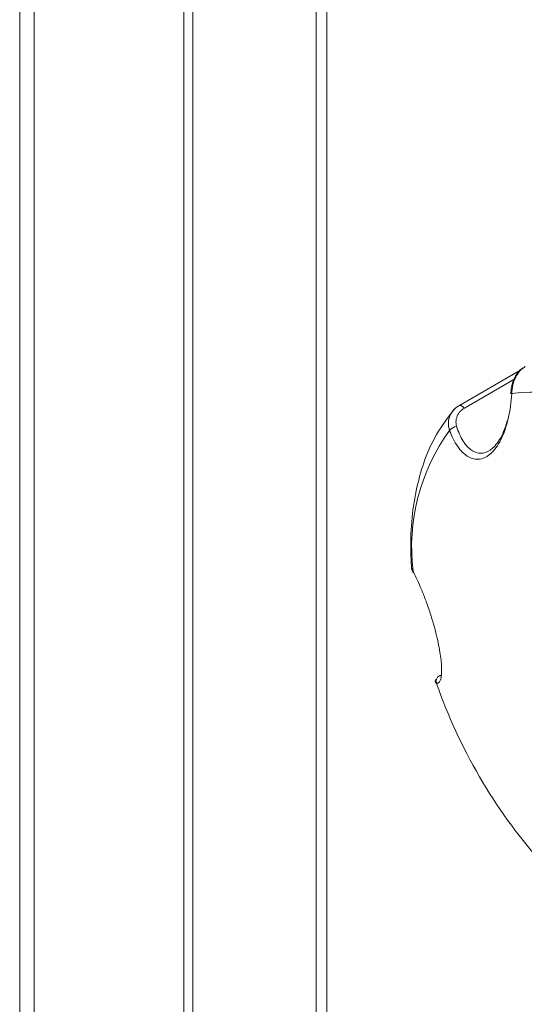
# Model space of a CAD drawing. Header units: millimetres. Extents: x -420 to 420, y -297 to 297.
# Tile 156 of 197: x 223 to 231, y 149 to 165. Entities that reach past the tile are written whole.
import ezdxf

# ---------------------------------------------------------------- set-up
doc = ezdxf.new("R2010")
doc.units = ezdxf.units.MM
doc.header["$MEASUREMENT"] = 0
doc.layers.add('layer 1', color=7, linetype='Continuous')

msp = doc.modelspace()

# ---------------------------------------------------------------- linework, layer by layer
at = {"layer": 'layer 1', "color": 7, "lineweight": 9}
for points in [[(222.6234, 200.3264), (222.6234, 200.3264), (222.6234, 65.2102), (222.6234, 65.2102)], [(222.8586, 200.0722), (222.8586, 200.0722), (222.8586, 64.719), (222.8586, 64.719)], [(225.3163, 195.5594), (225.3163, 195.5594), (225.3163, 100.1314), (225.3163, 100.1314)], [(225.4636, 195.3545), (225.4636, 195.3545), (225.4636, 100.2164), (225.4636, 100.2164)], [(227.4881, 189.3867), (227.4881, 189.3867), (227.4881, 143.2015), (227.4881, 143.2015)], [(227.6658, 189.243), (227.6658, 189.243), (227.6658, 143.304), (227.6658, 143.304)], [(230.1521, 171.6881), (230.1521, 171.6881), (267.8032, 149.9526), (267.8032, 149.9526)], [(230.8323, 159.5824), (230.8323, 159.5824), (229.8315, 159.0045), (229.8315, 159.0045)], [(230.7344, 159.4326), (230.7344, 159.4326), (229.921, 158.9632), (229.921, 158.9632)], [(232.9905, 158.6085), (232.3314, 159.0937), (231.511, 159.3067), (230.6993, 159.2032)], [(230.6806, 159.2066), (230.6864, 159.2038), (230.6928, 159.2026), (230.6993, 159.2032)], [(229.7948, 158.6615), (229.7486, 158.6589), (229.7061, 158.6358), (229.6787, 158.5982)], [(229.6787, 158.5982), (229.1939, 157.9321), (228.9796, 157.1069), (229.079, 156.2892)], [(229.5119, 154.576), (229.4662, 154.5521), (229.4456, 154.4974), (229.4643, 154.4492)], [(229.5068, 154.5807), (229.5068, 154.5807), (229.5119, 154.576), (229.5119, 154.576)], [(229.4643, 154.4492), (229.8384, 153.3824), (230.4125, 152.3969), (231.156, 151.5452)]]:
    msp.add_open_spline(points, degree=3, dxfattribs=at)
for points, knots in [([(230.9006, 159.6294), (230.8792, 159.618), (230.8582, 159.6064), (230.8393, 159.5918), (230.8393, 159.5918), (230.7987, 159.5601), (230.769, 159.5131), (230.744, 159.4628), (230.744, 159.4628), (230.7183, 159.4104), (230.6978, 159.3543), (230.6902, 159.295), (230.6902, 159.295), (230.6866, 159.2659), (230.686, 159.2362), (230.6854, 159.2065)], [0, 0, 0, 0, 0.2, 0.2, 0.2, 0.2, 0.4, 0.4, 0.4, 0.4, 0.6, 0.6, 0.6, 0.6, 1, 1, 1, 1]), ([(230.9198, 159.6477), (230.9006, 159.635), (230.8815, 159.6224), (230.8638, 159.6075), (230.8638, 159.6075), (230.8456, 159.592), (230.8288, 159.574), (230.8133, 159.5543), (230.8133, 159.5543), (230.7985, 159.5349), (230.7848, 159.5143), (230.7726, 159.4922), (230.7726, 159.4922), (230.7601, 159.4695), (230.7491, 159.4452), (230.7399, 159.4199), (230.7399, 159.4199), (230.7308, 159.3954), (230.7231, 159.3696), (230.7171, 159.3433), (230.7171, 159.3433), (230.7109, 159.3164), (230.7065, 159.2884), (230.7032, 159.2603), (230.7032, 159.2603), (230.7022, 159.2508), (230.7015, 159.2414), (230.7007, 159.232), (230.7007, 159.232), (230.7, 159.2223), (230.6996, 159.2129), (230.6993, 159.2032)], [0, 0, 0, 0, 0.1111111, 0.1111111, 0.1111111, 0.1111111, 0.2222222, 0.2222222, 0.2222222, 0.2222222, 0.3333333, 0.3333333, 0.3333333, 0.3333333, 0.4444444, 0.4444444, 0.4444444, 0.4444444, 0.5555556, 0.5555556, 0.5555556, 0.5555556, 0.6666667, 0.6666667, 0.6666667, 0.6666667, 0.7777778, 0.7777778, 0.7777778, 0.7777778, 1, 1, 1, 1]), ([(230.6993, 159.2032), (230.6937, 159.1347), (230.6882, 159.066), (230.6794, 158.9985), (230.6794, 158.9985), (230.6703, 158.9294), (230.6577, 158.8614), (230.6422, 158.7957), (230.6422, 158.7957), (230.6273, 158.7321), (230.6098, 158.6703), (230.5897, 158.612), (230.5897, 158.612), (230.5688, 158.5518), (230.5449, 158.4949), (230.5186, 158.4433), (230.5186, 158.4433), (230.4955, 158.3977), (230.4704, 158.3561), (230.4436, 158.3191), (230.4436, 158.3191), (230.4159, 158.2807), (230.3864, 158.2474), (230.3556, 158.2199), (230.3556, 158.2199), (230.3286, 158.1958), (230.3006, 158.1761), (230.2719, 158.161), (230.2719, 158.161), (230.2423, 158.1455), (230.2122, 158.1353), (230.1818, 158.13), (230.1818, 158.13), (230.1536, 158.1251), (230.1247, 158.1246), (230.0965, 158.1286), (230.0965, 158.1286), (230.0673, 158.1329), (230.0384, 158.1419), (230.0102, 158.1552), (230.0102, 158.1552), (229.9817, 158.1686), (229.9538, 158.1866), (229.9268, 158.2085), (229.9268, 158.2085), (229.8993, 158.2309), (229.8728, 158.2578), (229.8476, 158.2884), (229.8476, 158.2884), (229.821, 158.3208), (229.7956, 158.3575), (229.772, 158.3977), (229.772, 158.3977), (229.7479, 158.4387), (229.7253, 158.4835), (229.7051, 158.5317), (229.7051, 158.5317), (229.696, 158.5534), (229.6874, 158.576), (229.6787, 158.5982)], [0, 0, 0, 0, 0.0625, 0.0625, 0.0625, 0.0625, 0.125, 0.125, 0.125, 0.125, 0.1875, 0.1875, 0.1875, 0.1875, 0.25, 0.25, 0.25, 0.25, 0.3125, 0.3125, 0.3125, 0.3125, 0.375, 0.375, 0.375, 0.375, 0.4375, 0.4375, 0.4375, 0.4375, 0.5, 0.5, 0.5, 0.5, 0.5625, 0.5625, 0.5625, 0.5625, 0.625, 0.625, 0.625, 0.625, 0.6875, 0.6875, 0.6875, 0.6875, 0.75, 0.75, 0.75, 0.75, 0.8125, 0.8125, 0.8125, 0.8125, 0.875, 0.875, 0.875, 0.875, 1, 1, 1, 1]), ([(229.7543, 158.9467), (229.6529, 158.8128), (229.552, 158.6788), (229.4657, 158.5317), (229.4657, 158.5317), (229.317, 158.2773), (229.2134, 157.9834), (229.1434, 157.6684), (229.1434, 157.6684), (229.0715, 157.3439), (229.0353, 156.9972), (229.042, 156.6323), (229.042, 156.6323), (229.0435, 156.5389), (229.0482, 156.4441), (229.0526, 156.3495)], [0, 0, 0, 0, 0.2, 0.2, 0.2, 0.2, 0.4, 0.4, 0.4, 0.4, 0.6, 0.6, 0.6, 0.6, 1, 1, 1, 1]), ([(229.6787, 158.5982), (229.6725, 158.6203), (229.6663, 158.6426), (229.6626, 158.665), (229.6626, 158.665), (229.659, 158.6878), (229.6584, 158.7112), (229.6599, 158.7338), (229.6599, 158.7338), (229.6612, 158.7561), (229.6646, 158.7778), (229.6703, 158.7992), (229.6703, 158.7992), (229.6759, 158.8208), (229.684, 158.8417), (229.694, 158.8616), (229.694, 158.8616), (229.7039, 158.8813), (229.7156, 158.8998), (229.7294, 158.9169), (229.7294, 158.9169), (229.7433, 158.9346), (229.7593, 158.9506), (229.7768, 158.9651), (229.7768, 158.9651), (229.7838, 158.971), (229.791, 158.9766), (229.7987, 158.9818), (229.7987, 158.9818), (229.8063, 158.987), (229.8141, 158.9919), (229.8221, 158.9967)], [0, 0, 0, 0, 0.1111111, 0.1111111, 0.1111111, 0.1111111, 0.2222222, 0.2222222, 0.2222222, 0.2222222, 0.3333333, 0.3333333, 0.3333333, 0.3333333, 0.4444444, 0.4444444, 0.4444444, 0.4444444, 0.5555556, 0.5555556, 0.5555556, 0.5555556, 0.6666667, 0.6666667, 0.6666667, 0.6666667, 0.7777778, 0.7777778, 0.7777778, 0.7777778, 1, 1, 1, 1]), ([(229.921, 158.9632), (229.9146, 158.9593), (229.9084, 158.9555), (229.9021, 158.9513), (229.9021, 158.9513), (229.8962, 158.9472), (229.8901, 158.9428), (229.8845, 158.9382), (229.8845, 158.9382), (229.8709, 158.9272), (229.8581, 158.9151), (229.8467, 158.9018), (229.8467, 158.9018), (229.8352, 158.8884), (229.8248, 158.8737), (229.8162, 158.8582), (229.8162, 158.8582), (229.8079, 158.8436), (229.8011, 158.8283), (229.7958, 158.8125), (229.7958, 158.8125), (229.7907, 158.796), (229.7868, 158.779), (229.7848, 158.7618), (229.7848, 158.7618), (229.783, 158.7455), (229.7826, 158.7289), (229.7844, 158.7124), (229.7844, 158.7124), (229.7864, 158.6953), (229.7907, 158.6784), (229.7948, 158.6615)], [0, 0, 0, 0, 0.1111111, 0.1111111, 0.1111111, 0.1111111, 0.2222222, 0.2222222, 0.2222222, 0.2222222, 0.3333333, 0.3333333, 0.3333333, 0.3333333, 0.4444444, 0.4444444, 0.4444444, 0.4444444, 0.5555556, 0.5555556, 0.5555556, 0.5555556, 0.6666667, 0.6666667, 0.6666667, 0.6666667, 0.7777778, 0.7777778, 0.7777778, 0.7777778, 1, 1, 1, 1]), ([(229.8315, 159.0045), (229.8315, 159.0045), (229.8308, 159.0043), (229.8308, 159.0043), (229.8308, 159.0043), (229.8308, 159.0043), (229.8221, 158.9967), (229.8221, 158.9967)], [0, 0, 0, 0, 0.3333333, 0.3333333, 0.3333333, 0.3333333, 1, 1, 1, 1]), ([(229.921, 158.9632), (229.921, 158.9632), (229.9086, 158.9778), (229.9086, 158.9778), (229.9086, 158.9778), (229.9086, 158.9778), (229.8952, 158.9902), (229.8952, 158.9902), (229.8952, 158.9902), (229.8952, 158.9902), (229.8813, 158.9999), (229.8813, 158.9999), (229.8813, 158.9999), (229.8813, 158.9999), (229.8673, 159.0061), (229.8673, 159.0061), (229.8673, 159.0061), (229.8673, 159.0061), (229.8539, 159.0091), (229.8539, 159.0091), (229.8539, 159.0091), (229.8539, 159.0091), (229.8417, 159.0085), (229.8417, 159.0085), (229.8417, 159.0085), (229.8417, 159.0085), (229.8315, 159.0045), (229.8315, 159.0045)], [0, 0, 0, 0, 0.125, 0.125, 0.125, 0.125, 0.25, 0.25, 0.25, 0.25, 0.375, 0.375, 0.375, 0.375, 0.5, 0.5, 0.5, 0.5, 0.625, 0.625, 0.625, 0.625, 0.75, 0.75, 0.75, 0.75, 1, 1, 1, 1]), ([(229.7948, 158.6615), (229.8019, 158.641), (229.8089, 158.6203), (229.8164, 158.6004), (229.8164, 158.6004), (229.8487, 158.5128), (229.8893, 158.4365), (229.9358, 158.3755), (229.9358, 158.3755), (229.9781, 158.3199), (230.0253, 158.2773), (230.0758, 158.2518), (230.0758, 158.2518), (230.1244, 158.2273), (230.1758, 158.2185), (230.2273, 158.2272), (230.2273, 158.2272), (230.2801, 158.2362), (230.3332, 158.2639), (230.3833, 158.3081), (230.3833, 158.3081), (230.439, 158.357), (230.4913, 158.4258), (230.5338, 158.5114), (230.5338, 158.5114), (230.578, 158.6001), (230.6116, 158.7065), (230.6454, 158.813)], [0, 0, 0, 0, 0.125, 0.125, 0.125, 0.125, 0.25, 0.25, 0.25, 0.25, 0.375, 0.375, 0.375, 0.375, 0.5, 0.5, 0.5, 0.5, 0.625, 0.625, 0.625, 0.625, 0.75, 0.75, 0.75, 0.75, 1, 1, 1, 1]), ([(229.0522, 156.3797), (229.0518, 156.3777), (229.0516, 156.3757), (229.0512, 156.3738), (229.0512, 156.3738), (229.0466, 156.3371), (229.0603, 156.2985), (229.0841, 156.2656), (229.0841, 156.2656), (229.0844, 156.2652), (229.0848, 156.2649), (229.085, 156.2642)], [0, 0, 0, 0, 0.25, 0.25, 0.25, 0.25, 0.5, 0.5, 0.5, 0.5, 1, 1, 1, 1]), ([(229.051, 156.3804), (229.051, 156.3785), (229.051, 156.3767), (229.0512, 156.375), (229.0512, 156.375), (229.0516, 156.3667), (229.0532, 156.358), (229.0554, 156.3496), (229.0554, 156.3496), (229.0574, 156.3412), (229.06, 156.3325), (229.063, 156.3239), (229.063, 156.3239), (229.0653, 156.3181), (229.0676, 156.3123), (229.0703, 156.3067), (229.0703, 156.3067), (229.0729, 156.3008), (229.0759, 156.295), (229.079, 156.2892)], [0, 0, 0, 0, 0.1666667, 0.1666667, 0.1666667, 0.1666667, 0.3333333, 0.3333333, 0.3333333, 0.3333333, 0.5, 0.5, 0.5, 0.5, 0.6666667, 0.6666667, 0.6666667, 0.6666667, 1, 1, 1, 1]), ([(229.079, 156.2892), (229.1023, 156.2431), (229.1254, 156.1969), (229.1488, 156.1465), (229.1488, 156.1465), (229.173, 156.0946), (229.1974, 156.0379), (229.2217, 155.9786), (229.2217, 155.9786), (229.2455, 155.921), (229.269, 155.8609), (229.2919, 155.7985), (229.2919, 155.7985), (229.3157, 155.734), (229.3388, 155.667), (229.3609, 155.5994), (229.3609, 155.5994), (229.3801, 155.5396), (229.3984, 155.4794), (229.4157, 155.4191), (229.4157, 155.4191), (229.4334, 155.3568), (229.4499, 155.2948), (229.4645, 155.2341), (229.4645, 155.2341), (229.4776, 155.1806), (229.4893, 155.1281), (229.4993, 155.0777), (229.4993, 155.0777), (229.5097, 155.0257), (229.5185, 154.9754), (229.5258, 154.928), (229.5258, 154.928), (229.5326, 154.8834), (229.5379, 154.8412), (229.5416, 154.8019), (229.5416, 154.8019), (229.5455, 154.7613), (229.5477, 154.7239), (229.5483, 154.6899), (229.5483, 154.6899), (229.5491, 154.6556), (229.5481, 154.6247), (229.5457, 154.5975), (229.5457, 154.5975), (229.5433, 154.5695), (229.5393, 154.5457), (229.5338, 154.5255), (229.5338, 154.5255), (229.528, 154.5044), (229.5208, 154.4878), (229.5119, 154.4753), (229.5119, 154.4753), (229.5031, 154.4625), (229.4927, 154.4543), (229.4808, 154.4512), (229.4808, 154.4512), (229.4756, 154.4498), (229.4699, 154.4494), (229.4643, 154.4492)], [0, 0, 0, 0, 0.0625, 0.0625, 0.0625, 0.0625, 0.125, 0.125, 0.125, 0.125, 0.1875, 0.1875, 0.1875, 0.1875, 0.25, 0.25, 0.25, 0.25, 0.3125, 0.3125, 0.3125, 0.3125, 0.375, 0.375, 0.375, 0.375, 0.4375, 0.4375, 0.4375, 0.4375, 0.5, 0.5, 0.5, 0.5, 0.5625, 0.5625, 0.5625, 0.5625, 0.625, 0.625, 0.625, 0.625, 0.6875, 0.6875, 0.6875, 0.6875, 0.75, 0.75, 0.75, 0.75, 0.8125, 0.8125, 0.8125, 0.8125, 0.875, 0.875, 0.875, 0.875, 1, 1, 1, 1]), ([(229.0848, 156.2642), (229.0848, 156.2642), (229.0805, 156.2756), (229.0805, 156.2756), (229.0805, 156.2756), (229.0805, 156.2756), (229.079, 156.2892), (229.079, 156.2892)], [0, 0, 0, 0, 0.3333333, 0.3333333, 0.3333333, 0.3333333, 1, 1, 1, 1]), ([(229.5119, 154.576), (229.5165, 154.5746), (229.5212, 154.5732), (229.5246, 154.5764), (229.5246, 154.5764), (229.5262, 154.578), (229.5274, 154.5807), (229.5289, 154.5832)], [0, 0, 0, 0, 0.3333333, 0.3333333, 0.3333333, 0.3333333, 1, 1, 1, 1]), ([(229.448, 154.5161), (229.4475, 154.5148), (229.4468, 154.5133), (229.4465, 154.5119), (229.4465, 154.5119), (229.4426, 154.4997), (229.4426, 154.4815), (229.449, 154.4669), (229.449, 154.4669), (229.4501, 154.4643), (229.4513, 154.4621), (229.4526, 154.4597)], [0, 0, 0, 0, 0.25, 0.25, 0.25, 0.25, 0.5, 0.5, 0.5, 0.5, 1, 1, 1, 1]), ([(229.4643, 154.4492), (229.4589, 154.4506), (229.4533, 154.4518), (229.4524, 154.4565), (229.4524, 154.4565), (229.4523, 154.4575), (229.4523, 154.4584), (229.4523, 154.4594)], [0, 0, 0, 0, 0.3333333, 0.3333333, 0.3333333, 0.3333333, 1, 1, 1, 1])]:
    msp.add_open_spline(points, degree=3, knots=knots, dxfattribs=at)

doc.saveas('drawing.dxf')
